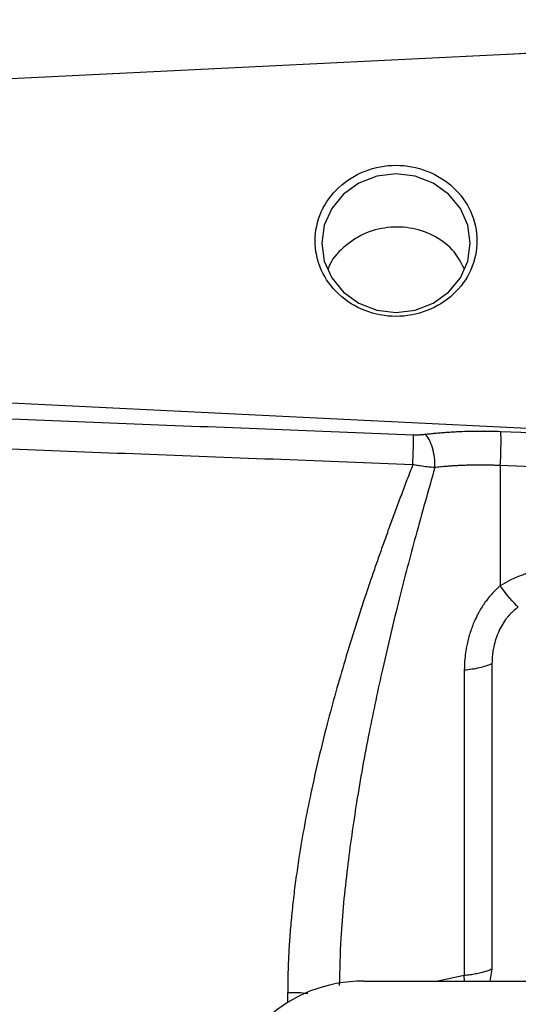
# Model space of a CAD drawing. Header units: inches. Extents: x 0.6 to 16.3, y 0.2 to 11.5.
# Tile 19 of 24: x 11.3 to 12, y 7.5 to 9. Entities that reach past the tile are written whole.
import ezdxf

# ---------------------------------------------------------------- set-up
doc = ezdxf.new("R2010")
doc.units = ezdxf.units.IN
doc.header["$MEASUREMENT"] = 0
doc.styles.add('SLDTEXTSTYLE0', font='TXT', dxfattribs={"width": 0.75})
doc.dimstyles.new('SLDDIMSTYLE0', dxfattribs={"dimtxt": 0.137795, "dimasz": 0.14, "dimexe": 0, "dimexo": 0.0625, "dimgap": 0.034449, "dimtad": 0, "dimdec": 1, "dimlfac": 1.5, "dimrnd": 1e-09, "dimzin": 12, "dimdsep": 46, "dimtxsty": 'SLDTEXTSTYLE0', "dimblk1": 'CLOSED', "dimblk2": 'CLOSED', "dimsah": 1, "dimcen": 0.09, "dimadec": 0, "dimazin": 3, "dimtfac": 1, "dimtdec": 1, "dimtofl": 0, "dimtmove": 0, "dimatfit": 3, "dimldrblk": 'CLOSED', "dimfxl": 0, "dimfrac": 2, "dimtolj": 1, "dimtzin": 12, "dimarcsym": 0})

# ---------------------------------------------------------------- blocks, each defined once
blk = doc.blocks.new('_Closed')
at = {"color": 0, "linetype": 'ByBlock', "lineweight": -2}
for p, q in [((-1, 0.166667), (0, 0)), ((-1, 0.166667), (-1, -0.166667)), ((0, 0), (-1, -0.166667)), ((0, 0), (-1, 0))]:
    blk.add_line(p, q, dxfattribs=at)
blk = doc.blocks.new('_D')
at = {"color": 7, "linetype": 'Continuous', "lineweight": 0}
for p, q in [((12.9272, 11.0662), (12.9272, 10.8133)), ((9.3771, 11.0512), (9.3352, 11.0512)), ((9.3352, 11.0512), (9.3352, 10.8324)), ((9.6826, 11.0512), (9.7246, 11.0512)), ((9.7246, 11.0512), (9.7246, 10.8324)), ((7.7509, 8.7134), (7.7509, 10.8921)), ((7.7509, 10.8527), (9.2143, 10.8527)), ((12.9272, 10.8527), (9.8454, 10.8527)), ((9.3352, 10.8324), (9.3771, 10.8324)), ((9.7246, 10.8324), (9.6826, 10.8324))]:
    blk.add_line(p, q, dxfattribs=at)
at = {"color": 7, "linetype": 'Continuous', "lineweight": 18, "xscale": 0.14, "yscale": 0.14, "rotation": 180.0000000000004}
blk.add_blockref('_Closed', (7.7509, 10.8527), dxfattribs=at)
at = {"color": 7, "linetype": 'Continuous', "lineweight": 18, "xscale": 0.14, "yscale": 0.14}
blk.add_blockref('_Closed', (12.9272, 10.8527), dxfattribs=at)
at = {"color": 7, "linetype": 'Continuous', "lineweight": 18, "char_height": 0.1378, "attachment_point": 1, "style": 'SLDTEXTSTYLE0'}
for s, insert in [('197', (9.3771, 11.01)), ('7.8', (9.4026, 10.8039))]:
    blk.add_mtext(s, dxfattribs=dict(at, insert=insert))

msp = doc.modelspace()

# ---------------------------------------------------------------- linework, layer by layer
at = {"color": 8, "linetype": 'Continuous', "lineweight": 25}
for p, q in [((12.9272, 9.0131), (12.0179, 8.9607)), ((11.9505, 7.5674), (11.9104, 7.559)), ((11.6833, 7.5266), (11.6833, 7.542))]:
    msp.add_line(p, q, dxfattribs=at)
at = {"color": 7, "linetype": 'Continuous', "lineweight": 25}
for p, q in [((12.9272, 9.0052), (11.0806, 8.9148)), ((11.0806, 8.4424), (12.5468, 8.3707)), ((12.0057, 8.3904), (12.5468, 8.3707)), ((12.005, 8.3388), (12.005, 8.157)), ((12.9272, 8.3052), (12.005, 8.3388)), ((11.9505, 8.0296), (11.9505, 7.5674)), ((11.9924, 8.0392), (11.9924, 7.577)), ((11.9507, 7.559), (11.9505, 7.5674)), ((11.9924, 7.577), (11.9893, 7.559)), ((11.7987, 7.559), (14.0551, 7.559))]:
    msp.add_line(p, q, dxfattribs=at)
at = {"color": 7, "linetype": 'Continuous', "lineweight": 25, "flags": 128}
msp.add_lwpolyline([(11.9596, 8.675), (11.9558, 8.7022), (11.9446, 8.7275), (11.9267, 8.7492), (11.9034, 8.7659), (11.8763, 8.7764), (11.8472, 8.78), (11.8181, 8.7764), (11.791, 8.7659), (11.7677, 8.7492), (11.7499, 8.7275), (11.7386, 8.7022), (11.7348, 8.675), (11.7386, 8.6479), (11.7499, 8.6226), (11.7677, 8.6008), (11.791, 8.5842), (11.8181, 8.5737), (11.8472, 8.5701), (11.8763, 8.5737), (11.9034, 8.5842), (11.9267, 8.6008), (11.9446, 8.6226), (11.9558, 8.6479), (11.9596, 8.675)], dxfattribs=at)
at = {"color": 7, "linetype": 'Continuous', "lineweight": 25}
msp.add_ellipse((11.8051, 7.3606), major_axis=(0.2087, -0.0437), ratio=0.927683, start_param=1.792973, end_param=3.333612, dxfattribs=at)
for points, knots in [([(11.9696, 8.6786), (11.9696, 8.6936), (11.9664, 8.7085), (11.9542, 8.7362), (11.9451, 8.7488), (11.9224, 8.77), (11.9089, 8.7785), (11.8792, 8.7899), (11.8632, 8.7929), (11.8312, 8.7929), (11.8152, 8.7899), (11.7856, 8.7785), (11.772, 8.77), (11.7493, 8.7488), (11.7403, 8.7362), (11.728, 8.7085), (11.7248, 8.6936), (11.7248, 8.6637), (11.728, 8.6487), (11.7403, 8.6211), (11.7493, 8.6084), (11.772, 8.5872), (11.7856, 8.5788), (11.8152, 8.5673), (11.8312, 8.5644), (11.8632, 8.5644), (11.8792, 8.5673), (11.9089, 8.5788), (11.9224, 8.5872), (11.9451, 8.6084), (11.9542, 8.6211), (11.9664, 8.6487), (11.9696, 8.6637), (11.9696, 8.6786)], [0, 0, 0, 0, 0.0625, 0.0625, 0.125, 0.125, 0.1875, 0.1875, 0.25, 0.25, 0.3125, 0.3125, 0.375, 0.375, 0.4375, 0.4375, 0.5, 0.5, 0.5625, 0.5625, 0.625, 0.625, 0.6875, 0.6875, 0.75, 0.75, 0.8125, 0.8125, 0.875, 0.875, 0.9375, 0.9375, 1, 1, 1, 1]), ([(11.9501, 8.637), (11.9457, 8.6456), (11.9358, 8.6648), (11.908, 8.6861), (11.8727, 8.6992), (11.8342, 8.7006), (11.7971, 8.6905), (11.7667, 8.6693), (11.7486, 8.6495), (11.7449, 8.6369), (11.7446, 8.6355)], [0, 0, 0, 0, 0.118213, 0.262222, 0.406685, 0.551088, 0.695118, 0.838954, 0.982887, 1, 1, 1, 1]), ([(11.0806, 8.4165), (11.2124, 8.4113), (11.4766, 8.401), (11.7408, 8.3906), (11.8733, 8.3854)], [0, 0, 0, 0, 0.498668, 1, 1, 1, 1]), ([(11.8733, 8.3854), (11.8741, 8.3854), (11.8748, 8.3854), (11.8768, 8.3853), (11.878, 8.3853), (11.8812, 8.3853), (11.8831, 8.3854), (11.887, 8.3857), (11.8891, 8.3858), (11.891, 8.3861)], [0, 0, 0, 0, 0.00873285, 0.00873285, 0.02270541, 0.02270541, 0.04506151, 0.04506151, 0.06986281, 0.06986281, 0.06986281, 0.06986281]), ([(11.891, 8.3861), (11.8936, 8.3864), (11.8987, 8.387), (11.9066, 8.3878), (11.9145, 8.3885), (11.9225, 8.3891), (11.9306, 8.3896), (11.9387, 8.3901), (11.949, 8.3905), (11.9615, 8.3909), (11.9761, 8.391), (11.9909, 8.3909), (12.0008, 8.3906), (12.0057, 8.3904)], [0, 0, 0, 0, 0.071585, 0.143018, 0.214358, 0.285665, 0.356999, 0.428419, 0.499986, 0.625079, 0.749899, 0.874765, 1, 1, 1, 1]), ([(12.005, 8.3388), (12.0053, 8.3437), (12.0055, 8.3489), (12.0059, 8.3594), (12.006, 8.3646), (12.0062, 8.3741), (12.0062, 8.3785), (12.006, 8.3857), (12.0059, 8.3885), (12.0057, 8.3904)], [0, 0, 0, 0, 0.25, 0.25, 0.5, 0.5, 0.75, 0.75, 1, 1, 1, 1]), ([(11.8726, 8.3401), (11.7399, 8.3452), (11.4757, 8.3553), (11.2115, 8.3654), (11.0799, 8.3704)], [0, 0, 0, 0, 0.50212, 1, 1, 1, 1]), ([(11.8726, 8.3401), (11.8697, 8.3324), (11.8638, 8.3174), (11.8553, 8.2948), (11.847, 8.2726), (11.839, 8.2507), (11.8312, 8.2292), (11.8236, 8.208), (11.8163, 8.1871), (11.8092, 8.1665), (11.7933, 8.1193), (11.7702, 8.0468), (11.7418, 7.9458), (11.7181, 7.8461), (11.7035, 7.768), (11.6958, 7.7148), (11.6919, 7.6845), (11.6888, 7.6548), (11.6864, 7.6257), (11.6846, 7.5972), (11.6835, 7.5694), (11.6834, 7.5511), (11.6833, 7.542)], [0, 0, 0, 0, 0.029962, 0.059402, 0.08832, 0.116718, 0.144596, 0.171956, 0.198797, 0.22512, 0.250928, 0.379895, 0.500729, 0.630331, 0.750754, 0.788644, 0.825745, 0.862073, 0.897645, 0.932477, 0.966589, 1, 1, 1, 1]), ([(11.906, 8.3358), (11.9023, 8.336), (11.8985, 8.3363), (11.8911, 8.3371), (11.8875, 8.3376), (11.8815, 8.3385), (11.8792, 8.3389), (11.8755, 8.3395), (11.874, 8.3398), (11.8726, 8.3401)], [0, 0, 0, 0, 0.0248013, 0.0248013, 0.04715739, 0.04715739, 0.06112996, 0.06112996, 0.06986281, 0.06986281, 0.06986281, 0.06986281]), ([(12.005, 8.3388), (12.0023, 8.3389), (11.997, 8.3391), (11.9892, 8.3393), (11.9816, 8.3394), (11.9742, 8.3395), (11.9671, 8.3394), (11.9603, 8.3393), (11.9537, 8.3392), (11.9474, 8.3389), (11.9413, 8.3387), (11.9355, 8.3383), (11.93, 8.338), (11.9247, 8.3376), (11.9197, 8.3372), (11.9149, 8.3367), (11.9103, 8.3363), (11.9074, 8.336), (11.906, 8.3358)], [0, 0, 0, 0, 0.078898, 0.15561, 0.230135, 0.302474, 0.372627, 0.440593, 0.506373, 0.569966, 0.631373, 0.690593, 0.747627, 0.802475, 0.855136, 0.90561, 0.953898, 1, 1, 1, 1]), ([(12.085, 8.1826), (12.0831, 8.1825), (12.079, 8.1822), (12.0719, 8.1814), (12.0623, 8.1798), (12.0526, 8.1776), (12.0441, 8.1751), (12.0372, 8.1728), (12.029, 8.1696), (12.0177, 8.1645), (12.0096, 8.1597), (12.005, 8.157)], [0, 0, 0, 0, 0.064682, 0.147308, 0.248939, 0.406653, 0.500055, 0.560465, 0.663851, 0.810501, 1, 1, 1, 1]), ([(12.005, 8.157), (12.0037, 8.1559), (12.0009, 8.1535), (11.997, 8.1497), (11.9921, 8.1447), (11.9872, 8.1389), (11.9829, 8.1334), (11.9799, 8.129), (11.9767, 8.1241), (11.9733, 8.1185), (11.9691, 8.1106), (11.964, 8.0996), (11.9595, 8.0872), (11.9566, 8.077), (11.9552, 8.071), (11.954, 8.0654), (11.9525, 8.0571), (11.9509, 8.0448), (11.9507, 8.0352), (11.9505, 8.0297)], [0, 0, 0, 0, 0.0367546, 0.0742932, 0.1135146, 0.1812162, 0.2314088, 0.2577319, 0.291739, 0.3528889, 0.3938462, 0.4775658, 0.6051767, 0.6700243, 0.702222, 0.7353883, 0.7926502, 0.8798388, 1, 1, 1, 1]), ([(12.0322, 8.1245), (12.0312, 8.1238), (12.029, 8.1223), (12.026, 8.1199), (12.023, 8.1172), (12.0202, 8.1144), (12.0174, 8.1114), (12.0132, 8.1063), (12.0079, 8.0986), (12.0025, 8.0879), (11.9981, 8.0766), (11.9952, 8.066), (11.9935, 8.0563), (11.9926, 8.0478), (11.9925, 8.0421), (11.9924, 8.0392)], [0, 0, 0, 0, 0.038225, 0.076998, 0.116444, 0.156677, 0.197809, 0.239943, 0.358119, 0.481779, 0.606107, 0.733151, 0.821727, 0.910548, 1, 1, 1, 1]), ([(11.9505, 8.0296), (11.9587, 8.0304), (11.9665, 8.0316), (11.9807, 8.0348), (11.9871, 8.0369), (11.9924, 8.0392)], [0, 0, 0, 0, 0.5, 0.5, 1, 1, 1, 1]), ([(11.9924, 7.577), (11.9914, 7.5766), (11.9894, 7.5757), (11.9861, 7.5745), (11.9827, 7.5734), (11.9792, 7.5724), (11.9755, 7.5714), (11.9717, 7.5706), (11.9677, 7.5698), (11.9636, 7.569), (11.9594, 7.5684), (11.955, 7.5679), (11.952, 7.5676), (11.9505, 7.5674)], [0, 0, 0, 0, 0.093026, 0.184956, 0.276005, 0.366399, 0.456365, 0.546133, 0.635932, 0.725989, 0.816528, 0.907806, 1, 1, 1, 1])]:
    msp.add_open_spline(points, degree=3, knots=knots, dxfattribs=at)
for points in [[(11.8726, 8.3401), (11.873, 8.3492), (11.8737, 8.3689), (11.8735, 8.382), (11.8733, 8.3854)], [(11.906, 8.3358), (11.9064, 8.3455), (11.9037, 8.3676), (11.8954, 8.3825), (11.891, 8.3861)], [(12.0322, 8.1245), (12.0248, 8.1313), (12.0151, 8.143), (12.005, 8.157)]]:
    msp.add_open_spline(points, degree=3, dxfattribs=at)
at = {"color": 8, "linetype": 'Continuous', "lineweight": 25}
for points, knots in [([(11.906, 8.3358), (11.8962, 8.3014), (11.8775, 8.2356), (11.8511, 8.1343), (11.8273, 8.0352), (11.8055, 7.9326), (11.7873, 7.832), (11.7727, 7.7282), (11.7633, 7.6357), (11.7619, 7.5762), (11.7614, 7.5523)], [0, 0, 0, 0, 0.13654, 0.260903, 0.396064, 0.519954, 0.65367, 0.777858, 0.910684, 1, 1, 1, 1]), ([(11.6833, 7.542), (11.694, 7.5419), (11.7049, 7.5418), (11.7134, 7.5406), (11.7136, 7.5406)], [0, 0, 0, 0, 0.981663, 1, 1, 1, 1])]:
    msp.add_open_spline(points, degree=3, knots=knots, dxfattribs=at)

# ---------------------------------------------------------------- dimensions: what is measured, and where the dimension line sits
at = {"color": 7, "linetype": 'Continuous', "lineweight": 18}
dim = msp.add_linear_dim(base=(7.7509, 10.8527), p1=(12.9272, 11.1056), p2=(7.7509, 8.6741), dimstyle='SLDDIMSTYLE0', dxfattribs=at)
dim.commit()
dim.dimension.update_dxf_attribs({"geometry": '_D', "text_midpoint": (9.5299, 10.8527), "dimtype": 160})

doc.saveas('drawing.dxf')
